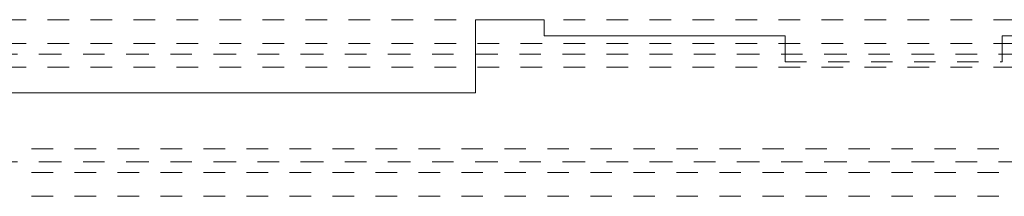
# Model space of a CAD drawing. Header units: metres. Extents: x -3.5 to 65.3, y -10.9 to 16.7.
# Tile 46 of 213: x 30.6 to 35.2, y 5.2 to 6. Entities that reach past the tile are written whole.
import ezdxf

# ---------------------------------------------------------------- set-up
doc = ezdxf.new("R2010")
doc.units = ezdxf.units.M
doc.header["$MEASUREMENT"] = 0
for name, pattern in [('Achse', [0.08, 0.04, -0.02, 0, -0.02]), ('Strichlinie doppelt', [0.218722, 0.105833, -0.042333, 0.028222, -0.042333]), ('Strichlinie eng', [0.046, 0.03, -0.016]), ('Untersicht', [0.04, 0.03, -0.01])]:
    doc.linetypes.add(name, pattern=pattern)
for name, color, linetype in [('451 - Universal.Achsen Raster', 7, 'Continuous'), ('608 - Struktur.Träger', 7, 'Continuous'), ('650 - Abdeckung.Fußboden Aufbau', 7, 'Continuous')]:
    doc.layers.add(name, color=color, linetype=linetype)

msp = doc.modelspace()

# ---------------------------------------------------------------- linework, layer by layer
at = {"layer": '451 - Universal.Achsen Raster', "color": 160, "linetype": 'Strichlinie doppelt', "lineweight": 9, "true_color": 0x3232ff}
for p, q in [((64.935, 5.85), (-3.175, 5.85)), ((64.935, 5.35), (-3.175, 5.35))]:
    msp.add_line(p, q, dxfattribs=at)
at = {"layer": '608 - Struktur.Träger', "color": 7, "linetype": 'Untersicht', "lineweight": 13}
for p, q in [((0.38, 6.01), (61.88, 6.01)), ((0.38, 5.79), (61.88, 5.79)), ((14.5051, 5.41), (61.88, 5.41)), ((14.5051, 5.19), (61.88, 5.19))]:
    msp.add_line(p, q, dxfattribs=at)
at = {"layer": '608 - Struktur.Träger', "color": 7, "linetype": 'Achse', "lineweight": 9}
for p, q in [((0.38, 5.9), (61.88, 5.9)), ((14.5051, 5.3), (61.88, 5.3))]:
    msp.add_line(p, q, dxfattribs=at)
at = {"layer": '650 - Abdeckung.Fußboden Aufbau', "color": 7, "linetype": 'Continuous', "lineweight": 13, "flags": 128}
for points in [[(24.46, 5.805), (24.46, 5.935), (25.57, 5.935), (25.57, 6.01), (25.89, 6.01), (25.89, 5.6705), (32.77, 5.6705), (32.77, 6.01), (33.09, 6.01), (33.09, 5.935), (34.21, 5.935), (34.21, 5.814)], [(35.22, 5.814), (35.22, 5.935), (37.87, 5.935), (37.87, 5.814)]]:
    msp.add_lwpolyline(points, dxfattribs=at)
at = {"layer": '650 - Abdeckung.Fußboden Aufbau', "color": 7, "linetype": 'Strichlinie eng', "lineweight": 13, "flags": 128}
msp.add_lwpolyline([(34.21, 5.814), (35.22, 5.814)], dxfattribs=at)

doc.saveas('drawing.dxf')
